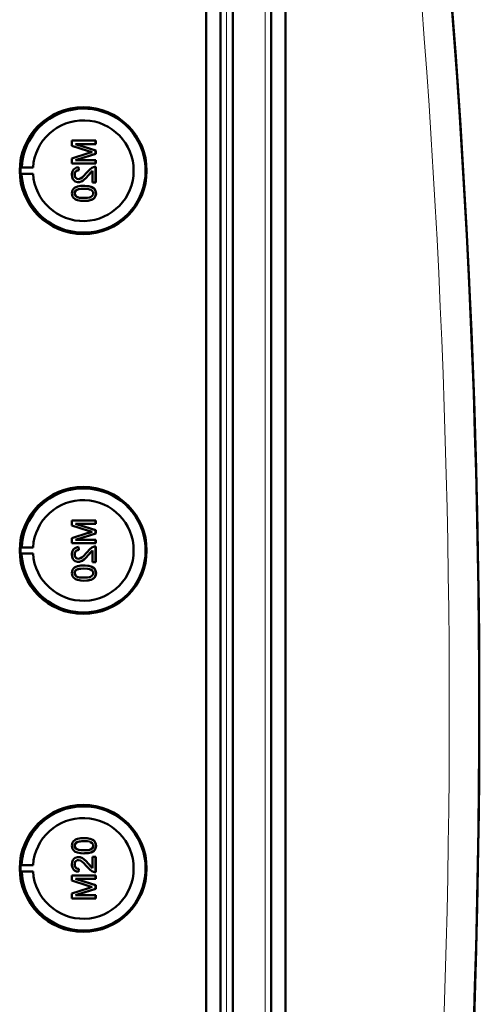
# Model space of a CAD drawing. Extents: x -1438 to 1837, y -1663 to 612.
# Tile 20 of 91: x 533 to 608, y -1275 to -1116. Entities that reach past the tile are written whole.
import ezdxf

# ---------------------------------------------------------------- set-up
doc = ezdxf.new("R2010")
doc.units = 0

msp = doc.modelspace()

# ---------------------------------------------------------------- linework, layer by layer
at = {"color": 7, "lineweight": 50}
for p, q in [((563.49, -1401.42), (563.49, -1053.39)), ((565.79, -1053.37), (565.79, -1401.43)), ((567.79, -1053.37), (567.79, -1401.43)), ((574.04, -1401.43), (574.04, -1053.37)), ((576.33, -1401.41), (576.33, -1053.4)), ((567.79, -1068.37), (567.79, -1381.16)), ((545.56, -1135.13), (541.71, -1135.13)), ((541.71, -1135.95), (541.71, -1135.13)), ((542.3, -1135.68), (545.56, -1135.68)), ((545.56, -1136.7), (542.3, -1135.68)), ((545.57, -1136.7), (542.31, -1135.68)), ((545.56, -1135.13), (545.57, -1135.13)), ((545.56, -1135.13), (545.56, -1135.68)), ((545.56, -1135.68), (545.57, -1135.68)), ((545.57, -1135.13), (545.57, -1135.68)), ((541.71, -1135.95), (544.41, -1136.81)), ((544.37, -1137.18), (541.71, -1138.03)), ((542.3, -1138.29), (545.56, -1137.27)), ((542.31, -1138.29), (545.57, -1137.27)), ((545.56, -1136.7), (545.57, -1136.7)), ((545.56, -1136.7), (545.56, -1137.27)), ((545.56, -1137.27), (545.57, -1137.27)), ((545.57, -1136.7), (545.57, -1137.27)), ((541.71, -1138.84), (541.71, -1138.03)), ((541.71, -1138.84), (545.56, -1138.84)), ((545.56, -1138.29), (542.3, -1138.29)), ((545.56, -1138.29), (545.57, -1138.29)), ((545.56, -1138.29), (545.56, -1138.84)), ((545.56, -1138.84), (545.57, -1138.84)), ((545.57, -1138.29), (545.57, -1138.84)), ((533.37, -1139.5), (533.56, -1139.47)), ((533.37, -1139.5), (535.41, -1139.5)), ((533.37, -1140.5), (533.56, -1140.53)), ((533.37, -1140.5), (535.41, -1140.5)), ((533.56, -1139.47), (535.41, -1139.5)), ((533.56, -1140.53), (535.41, -1140.5)), ((542.8, -1139.43), (542.8, -1139.43)), ((542.85, -1139.92), (542.8, -1139.43)), ((542.85, -1139.92), (542.8, -1139.43)), ((542.85, -1139.92), (542.85, -1139.92)), ((544.36, -1140.78), (545.07, -1140.02)), ((545.07, -1141.9), (545.07, -1140.02)), ((545.56, -1139.38), (545.57, -1139.38)), ((545.56, -1139.38), (545.56, -1141.9)), ((545.57, -1139.38), (545.57, -1141.9)), ((542.15, -1140.65), (542.16, -1140.65)), ((542.77, -1141.85), (542.78, -1141.85)), ((544.35, -1140.78), (544.36, -1140.78)), ((545.07, -1141.9), (545.56, -1141.9)), ((545.56, -1141.9), (545.57, -1141.9)), ((542.15, -1143.67), (542.16, -1143.67)), ((542.42, -1143.16), (542.43, -1143.16)), ((543.66, -1142.44), (543.67, -1142.44)), ((545.24, -1142.82), (545.25, -1142.82)), ((545.61, -1143.68), (545.62, -1143.68)), ((543.66, -1144.91), (543.67, -1144.91)), ((545.56, -1196.74), (541.71, -1196.74)), ((541.71, -1197.56), (541.71, -1196.74)), ((541.71, -1197.56), (544.41, -1198.42)), ((545.56, -1198.31), (542.3, -1197.28)), ((542.3, -1197.28), (545.56, -1197.28)), ((545.57, -1198.31), (542.31, -1197.28)), ((545.56, -1196.74), (545.57, -1196.74)), ((545.56, -1196.74), (545.56, -1197.28)), ((545.56, -1197.28), (545.57, -1197.28)), ((545.57, -1196.74), (545.57, -1197.28)), ((544.37, -1198.78), (541.71, -1199.64)), ((541.71, -1200.45), (541.71, -1199.64)), ((542.3, -1199.9), (545.56, -1198.87)), ((542.31, -1199.9), (545.57, -1198.87)), ((545.56, -1198.31), (545.57, -1198.31)), ((545.56, -1198.31), (545.56, -1198.87)), ((545.56, -1198.87), (545.57, -1198.87)), ((545.57, -1198.31), (545.57, -1198.87)), ((533.37, -1201.11), (533.56, -1201.08)), ((533.37, -1201.11), (535.41, -1201.11)), ((533.56, -1201.08), (535.41, -1201.11)), ((541.71, -1200.45), (545.56, -1200.45)), ((545.56, -1199.9), (542.3, -1199.9)), ((542.8, -1201.04), (542.8, -1201.04)), ((542.85, -1201.53), (542.8, -1201.04)), ((542.85, -1201.53), (542.8, -1201.04)), ((545.56, -1199.9), (545.57, -1199.9)), ((545.56, -1199.9), (545.56, -1200.45)), ((545.56, -1200.45), (545.57, -1200.45)), ((545.56, -1200.99), (545.57, -1200.99)), ((545.56, -1200.99), (545.56, -1203.51)), ((545.57, -1199.9), (545.57, -1200.45)), ((545.57, -1200.99), (545.57, -1203.51)), ((533.37, -1202.11), (533.56, -1202.14)), ((533.37, -1202.11), (535.41, -1202.11)), ((533.56, -1202.14), (535.41, -1202.11)), ((542.15, -1202.26), (542.16, -1202.26)), ((542.85, -1201.53), (542.85, -1201.53)), ((544.35, -1202.39), (544.36, -1202.39)), ((544.36, -1202.39), (545.07, -1201.63)), ((545.07, -1203.51), (545.07, -1201.62)), ((542.77, -1203.46), (542.78, -1203.46)), ((543.66, -1204.05), (543.67, -1204.05)), ((545.07, -1203.51), (545.56, -1203.51)), ((545.24, -1204.43), (545.25, -1204.43)), ((545.56, -1203.51), (545.57, -1203.51)), ((542.15, -1205.28), (542.16, -1205.28)), ((542.42, -1204.77), (542.43, -1204.77)), ((545.61, -1205.29), (545.62, -1205.29)), ((543.66, -1206.52), (543.67, -1206.52)), ((543.66, -1248.29), (543.67, -1248.29)), ((542.15, -1249.53), (542.16, -1249.53)), ((542.42, -1250.04), (542.43, -1250.04)), ((543.66, -1250.76), (543.67, -1250.76)), ((545.24, -1250.38), (545.25, -1250.38)), ((545.61, -1249.52), (545.62, -1249.52)), ((542.77, -1251.35), (542.78, -1251.35)), ((545.07, -1251.3), (545.56, -1251.3)), ((545.07, -1253.18), (545.07, -1251.3)), ((545.56, -1251.3), (545.56, -1253.82)), ((545.56, -1251.3), (545.57, -1251.3)), ((545.57, -1251.3), (545.57, -1253.82)), ((533.37, -1252.7), (533.56, -1252.67)), ((533.37, -1252.7), (535.41, -1252.7)), ((533.37, -1253.7), (533.56, -1253.73)), ((533.37, -1253.7), (535.41, -1253.7)), ((533.56, -1252.67), (535.41, -1252.7)), ((533.56, -1253.73), (535.41, -1253.7)), ((542.15, -1252.54), (542.16, -1252.54)), ((542.85, -1253.27), (542.8, -1253.77)), ((542.85, -1253.27), (542.8, -1253.77)), ((542.8, -1253.77), (542.8, -1253.77)), ((542.85, -1253.27), (542.85, -1253.27)), ((544.35, -1252.42), (544.36, -1252.42)), ((544.36, -1252.42), (545.07, -1253.18)), ((545.56, -1253.82), (545.57, -1253.82)), ((541.71, -1254.36), (545.56, -1254.36)), ((541.71, -1255.17), (541.71, -1254.36)), ((544.37, -1256.02), (541.71, -1255.17)), ((542.3, -1254.9), (545.56, -1255.93)), ((545.56, -1254.9), (542.3, -1254.9)), ((542.31, -1254.9), (545.57, -1255.93)), ((545.56, -1254.36), (545.56, -1254.9)), ((545.56, -1254.36), (545.57, -1254.36)), ((545.56, -1254.9), (545.57, -1254.9)), ((545.57, -1254.36), (545.57, -1254.9)), ((541.71, -1257.25), (544.41, -1256.39)), ((545.56, -1256.5), (542.3, -1257.52)), ((545.57, -1256.5), (542.31, -1257.52)), ((545.56, -1255.93), (545.56, -1256.5)), ((545.56, -1255.93), (545.57, -1255.93)), ((545.56, -1256.5), (545.57, -1256.5)), ((545.57, -1255.93), (545.57, -1256.5)), ((541.71, -1258.07), (541.71, -1257.25)), ((545.56, -1258.07), (541.71, -1258.07)), ((542.3, -1257.52), (545.56, -1257.52)), ((545.56, -1257.52), (545.56, -1258.07)), ((545.56, -1257.52), (545.57, -1257.52)), ((545.56, -1258.07), (545.57, -1258.07)), ((545.57, -1257.52), (545.57, -1258.07))]:
    msp.add_line(p, q, dxfattribs=at)
at = {"color": 7, "lineweight": 18}
for p, q in [((566.76, -1053.37), (566.76, -1401.43)), ((573.07, -1401.43), (573.07, -1053.37))]:
    msp.add_line(p, q, dxfattribs=at)
at = {"color": 7, "lineweight": 50}
for points in [[(542.8, -1139.43), (542.44, -1139.51), (542.11, -1139.68), (541.98, -1139.81), (541.8, -1140.13), (541.72, -1140.49), (541.71, -1140.67)], [(542.15, -1140.65), (542.21, -1140.32), (542.34, -1140.13), (542.52, -1139.99), (542.74, -1139.93), (542.85, -1139.92)], [(542.16, -1140.65), (542.19, -1140.43), (542.25, -1140.26), (542.42, -1140.06), (542.66, -1139.95), (542.85, -1139.92)], [(544.12, -1140.32), (543.53, -1140.96), (543.4, -1141.08), (543.11, -1141.28), (542.78, -1141.36)], [(545.22, -1139.43), (544.96, -1139.55), (544.6, -1139.8), (544.12, -1140.32)], [(544.35, -1140.78), (544.76, -1140.3), (545.07, -1140.02)], [(541.71, -1140.67), (541.75, -1141.02), (541.88, -1141.35), (542.05, -1141.56), (542.26, -1141.73), (542.6, -1141.84), (542.77, -1141.85)], [(542.78, -1141.36), (542.57, -1141.32), (542.39, -1141.22), (542.25, -1141.05), (542.18, -1140.86), (542.15, -1140.65)], [(542.79, -1141.36), (542.58, -1141.32), (542.43, -1141.24), (542.3, -1141.11), (542.21, -1140.96), (542.16, -1140.65)], [(542.77, -1141.85), (542.97, -1141.84), (543.34, -1141.71), (543.67, -1141.49), (543.96, -1141.22), (544.35, -1140.78)], [(542.78, -1141.85), (543.07, -1141.82), (543.41, -1141.68), (543.67, -1141.5), (544.08, -1141.1), (544.36, -1140.78)], [(543.66, -1142.44), (543.14, -1142.47), (542.62, -1142.56), (542.26, -1142.71), (542.15, -1142.78), (541.95, -1142.95), (541.81, -1143.18), (541.73, -1143.43), (541.71, -1143.68)], [(541.71, -1143.68), (541.73, -1143.94), (541.82, -1144.19), (541.96, -1144.41), (542.16, -1144.59), (542.31, -1144.67), (542.64, -1144.8), (543.16, -1144.89), (543.66, -1144.91)], [(542.15, -1143.67), (542.16, -1143.55), (542.25, -1143.33), (542.42, -1143.16)], [(543.66, -1144.42), (543.29, -1144.41), (542.97, -1144.38), (542.69, -1144.32), (542.56, -1144.27), (542.3, -1144.08), (542.17, -1143.82), (542.15, -1143.67)], [(542.16, -1143.67), (542.19, -1143.5), (542.34, -1143.24), (542.43, -1143.16)], [(543.67, -1144.42), (543.1, -1144.39), (542.73, -1144.33), (542.56, -1144.27), (542.4, -1144.16), (542.27, -1144.02), (542.17, -1143.76), (542.16, -1143.67)], [(542.42, -1143.16), (542.76, -1143.02), (543.14, -1142.96), (543.66, -1142.94)], [(542.43, -1143.16), (542.82, -1143.01), (543.16, -1142.96), (543.67, -1142.94)], [(545.24, -1142.82), (544.95, -1142.65), (544.48, -1142.51), (543.82, -1142.45), (543.66, -1142.44)], [(543.66, -1142.94), (544.32, -1142.97), (544.59, -1143.03), (544.72, -1143.07), (544.99, -1143.25), (545.14, -1143.49), (545.17, -1143.68)], [(543.66, -1144.91), (544.18, -1144.89), (544.7, -1144.79), (544.94, -1144.71), (545.17, -1144.58), (545.37, -1144.4), (545.51, -1144.18), (545.59, -1143.93), (545.61, -1143.68)], [(545.17, -1143.68), (545.14, -1143.86), (545, -1144.1), (544.75, -1144.28), (544.54, -1144.34), (544.22, -1144.39), (543.66, -1144.42)], [(545.25, -1142.82), (544.82, -1142.6), (544.33, -1142.49), (543.67, -1142.44)], [(543.67, -1144.91), (544.17, -1144.89), (544.34, -1144.87), (544.84, -1144.75), (545.19, -1144.57), (545.44, -1144.32), (545.58, -1143.99), (545.62, -1143.68)], [(545.61, -1143.68), (545.56, -1143.3), (545.43, -1143.03), (545.24, -1142.82)], [(545.62, -1143.68), (545.56, -1143.3), (545.38, -1142.95), (545.25, -1142.82)], [(542.8, -1201.04), (542.44, -1201.11), (542.11, -1201.29), (541.98, -1201.42), (541.8, -1201.74), (541.72, -1202.1), (541.71, -1202.27)], [(545.22, -1201.04), (544.96, -1201.16), (544.6, -1201.4), (544.12, -1201.93)], [(541.71, -1202.27), (541.75, -1202.63), (541.88, -1202.96), (542.05, -1203.17), (542.26, -1203.33), (542.6, -1203.45), (542.77, -1203.46)], [(542.15, -1202.26), (542.21, -1201.93), (542.34, -1201.74), (542.52, -1201.6), (542.74, -1201.54), (542.85, -1201.53)], [(542.78, -1202.96), (542.57, -1202.93), (542.39, -1202.82), (542.25, -1202.66), (542.18, -1202.47), (542.15, -1202.26)], [(542.16, -1202.26), (542.19, -1202.04), (542.25, -1201.87), (542.42, -1201.66), (542.66, -1201.55), (542.85, -1201.53)], [(542.79, -1202.96), (542.58, -1202.93), (542.43, -1202.85), (542.3, -1202.72), (542.21, -1202.57), (542.16, -1202.26)], [(542.77, -1203.46), (542.97, -1203.44), (543.34, -1203.32), (543.67, -1203.1), (543.96, -1202.83), (544.35, -1202.39)], [(544.12, -1201.93), (543.53, -1202.57), (543.4, -1202.69), (543.11, -1202.88), (542.78, -1202.96)], [(542.78, -1203.46), (543.07, -1203.42), (543.41, -1203.29), (543.67, -1203.11), (544.08, -1202.71), (544.36, -1202.39)], [(544.35, -1202.39), (544.76, -1201.91), (545.07, -1201.62)], [(543.66, -1204.05), (543.14, -1204.08), (542.62, -1204.17), (542.26, -1204.32), (542.15, -1204.39), (541.95, -1204.56), (541.81, -1204.78), (541.73, -1205.04), (541.71, -1205.29)], [(545.24, -1204.43), (544.95, -1204.26), (544.48, -1204.12), (543.82, -1204.05), (543.66, -1204.05)], [(545.25, -1204.43), (544.82, -1204.21), (544.33, -1204.09), (543.67, -1204.05)], [(545.61, -1205.29), (545.56, -1204.9), (545.43, -1204.64), (545.24, -1204.43)], [(545.62, -1205.29), (545.56, -1204.9), (545.38, -1204.56), (545.25, -1204.43)], [(541.71, -1205.29), (541.73, -1205.55), (541.82, -1205.8), (541.96, -1206.02), (542.16, -1206.19), (542.31, -1206.28), (542.64, -1206.4), (543.16, -1206.5), (543.66, -1206.52)], [(542.15, -1205.28), (542.16, -1205.16), (542.25, -1204.94), (542.42, -1204.77)], [(543.66, -1206.03), (543.29, -1206.02), (542.97, -1205.99), (542.69, -1205.93), (542.56, -1205.88), (542.3, -1205.68), (542.17, -1205.43), (542.15, -1205.28)], [(542.16, -1205.28), (542.19, -1205.1), (542.34, -1204.85), (542.43, -1204.77)], [(543.67, -1206.03), (543.1, -1206), (542.73, -1205.94), (542.56, -1205.87), (542.4, -1205.77), (542.27, -1205.63), (542.17, -1205.37), (542.16, -1205.28)], [(542.42, -1204.77), (542.76, -1204.63), (543.14, -1204.57), (543.66, -1204.54)], [(542.43, -1204.77), (542.82, -1204.62), (543.16, -1204.57), (543.67, -1204.54)], [(543.66, -1204.54), (544.32, -1204.58), (544.59, -1204.63), (544.72, -1204.68), (544.99, -1204.86), (545.14, -1205.1), (545.17, -1205.29)], [(543.66, -1206.52), (544.18, -1206.5), (544.7, -1206.4), (544.94, -1206.31), (545.17, -1206.18), (545.37, -1206.01), (545.51, -1205.79), (545.59, -1205.53), (545.61, -1205.29)], [(545.17, -1205.29), (545.14, -1205.47), (545, -1205.7), (544.75, -1205.88), (544.54, -1205.95), (544.22, -1206), (543.66, -1206.03)], [(543.67, -1206.52), (544.17, -1206.5), (544.34, -1206.48), (544.84, -1206.36), (545.19, -1206.18), (545.44, -1205.93), (545.58, -1205.59), (545.62, -1205.29)], [(541.71, -1249.52), (541.73, -1249.26), (541.82, -1249.01), (541.96, -1248.79), (542.16, -1248.61), (542.31, -1248.53), (542.64, -1248.4), (543.16, -1248.31), (543.66, -1248.29)], [(543.66, -1248.78), (543.29, -1248.79), (542.97, -1248.82), (542.69, -1248.88), (542.56, -1248.93), (542.3, -1249.12), (542.17, -1249.38), (542.15, -1249.53)], [(543.67, -1248.78), (543.1, -1248.81), (542.73, -1248.87), (542.56, -1248.93), (542.4, -1249.04), (542.27, -1249.18), (542.17, -1249.44), (542.16, -1249.53)], [(543.66, -1248.29), (544.18, -1248.31), (544.7, -1248.4), (544.94, -1248.49), (545.17, -1248.62), (545.37, -1248.8), (545.51, -1249.02), (545.59, -1249.27), (545.61, -1249.52)], [(545.17, -1249.52), (545.14, -1249.34), (545, -1249.1), (544.75, -1248.92), (544.54, -1248.85), (544.22, -1248.8), (543.66, -1248.78)], [(543.67, -1248.29), (544.17, -1248.31), (544.34, -1248.33), (544.84, -1248.45), (545.19, -1248.63), (545.44, -1248.88), (545.58, -1249.21), (545.62, -1249.52)], [(543.66, -1250.76), (543.14, -1250.73), (542.62, -1250.64), (542.26, -1250.49), (542.15, -1250.42), (541.95, -1250.24), (541.81, -1250.02), (541.73, -1249.77), (541.71, -1249.52)], [(542.15, -1249.53), (542.16, -1249.65), (542.25, -1249.87), (542.42, -1250.04)], [(542.16, -1249.53), (542.19, -1249.7), (542.34, -1249.96), (542.43, -1250.04)], [(542.42, -1250.04), (542.76, -1250.18), (543.14, -1250.24), (543.66, -1250.26)], [(542.43, -1250.04), (542.82, -1250.19), (543.16, -1250.24), (543.67, -1250.26)], [(543.66, -1250.26), (544.32, -1250.22), (544.59, -1250.17), (544.72, -1250.13), (544.99, -1249.95), (545.14, -1249.71), (545.17, -1249.52)], [(545.24, -1250.38), (544.95, -1250.54), (544.48, -1250.69), (543.82, -1250.75), (543.66, -1250.76)], [(545.25, -1250.38), (544.82, -1250.6), (544.33, -1250.71), (543.67, -1250.76)], [(545.61, -1249.52), (545.56, -1249.9), (545.43, -1250.17), (545.24, -1250.38)], [(545.62, -1249.52), (545.56, -1249.9), (545.38, -1250.25), (545.25, -1250.38)], [(541.71, -1252.53), (541.75, -1252.18), (541.88, -1251.85), (542.05, -1251.64), (542.26, -1251.47), (542.6, -1251.36), (542.77, -1251.35)], [(542.78, -1251.84), (542.57, -1251.88), (542.39, -1251.98), (542.25, -1252.14), (542.18, -1252.34), (542.15, -1252.54)], [(542.79, -1251.84), (542.58, -1251.88), (542.43, -1251.95), (542.3, -1252.09), (542.21, -1252.24), (542.16, -1252.54)], [(542.77, -1251.35), (542.97, -1251.36), (543.34, -1251.49), (543.67, -1251.71), (543.96, -1251.98), (544.35, -1252.42)], [(542.78, -1251.35), (543.07, -1251.38), (543.41, -1251.52), (543.67, -1251.7), (544.08, -1252.1), (544.36, -1252.42)], [(544.12, -1252.88), (543.53, -1252.24), (543.4, -1252.12), (543.11, -1251.92), (542.78, -1251.84)], [(542.8, -1253.77), (542.44, -1253.69), (542.11, -1253.52), (541.98, -1253.39), (541.8, -1253.07), (541.72, -1252.71), (541.71, -1252.53)], [(542.15, -1252.54), (542.21, -1252.88), (542.34, -1253.07), (542.52, -1253.21), (542.74, -1253.27), (542.85, -1253.27)], [(542.16, -1252.54), (542.19, -1252.77), (542.25, -1252.94), (542.42, -1253.14), (542.66, -1253.25), (542.85, -1253.27)], [(545.22, -1253.77), (544.96, -1253.65), (544.6, -1253.4), (544.12, -1252.88)], [(544.35, -1252.42), (544.76, -1252.9), (545.07, -1253.18)]]:
    msp.add_lwpolyline(points, dxfattribs=at)
for centre, radius, start, end in [((-858.99, -1227.4), 1466.77, 351.97557, 8.02443), ((-858.98, -1227.4), 1466.77, 353.02402, 6.97598), ((543.61, -1140), 10.06, 110.5864, 176.9929), ((543.61, -1139.99), 10.06, 33.1491, 110.5769), ((543.6, -1140), 10.07, 315.7681, 33.1576), ((552.98, -1163.92), 28.1, 106.5505, 107.8561), ((554.08, -1106.38), 31.94, 252.3749, 253.4362), ((543.61, -1140), 10.07, 183.0092, 238.3346), ((545.53, -1140.35), 0.972, 88.2771, 108.7969), ((543.61, -1140), 10.06, 238.3386, 315.7704), ((543.61, -1201.6), 10.06, 33.1491, 110.5769), ((543.61, -1201.6), 10.06, 110.5864, 176.9929), ((543.6, -1201.61), 10.07, 315.7681, 33.1576), ((552.98, -1225.53), 28.1, 106.5505, 107.8561), ((554.08, -1167.98), 31.94, 252.3749, 253.4362), ((545.53, -1201.96), 0.972, 88.2771, 108.7969), ((543.61, -1201.61), 10.07, 183.0092, 238.3346), ((543.61, -1201.61), 10.06, 238.3386, 315.7704), ((543.61, -1253.19), 10.06, 44.2296, 121.6614), ((543.61, -1253.2), 10.07, 121.6654, 176.9908), ((543.6, -1253.2), 10.07, 326.8449, 44.2344), ((543.61, -1253.2), 10.06, 183.0071, 249.4136), ((545.53, -1252.85), 0.972, 251.2031, 271.7229), ((552.98, -1229.28), 28.1, 252.1439, 253.4495), ((554.08, -1286.82), 31.94, 106.5638, 107.6251), ((543.61, -1253.21), 10.06, 249.4231, 326.8509)]:
    msp.add_arc(centre, radius, start, end, dxfattribs=at)
at = {"color": 7, "lineweight": 18}
msp.add_arc((-858.89, -1227.4), 1461.81, 353.16554, 6.83446, dxfattribs=at)
at = {"color": 7, "lineweight": 50}
for centre, major_axis, start_param, end_param in [((543.54, -1140), (0, 10.3), 4.712389, 10.995574), ((543.56, -1140), (0, 8.17), 1.632048, 7.79273), ((543.57, -1140), (0, -10.21), 4.663407, 4.761371), ((543.54, -1201.61), (0, 10.3), 1.570796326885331, 7.853981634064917), ((543.56, -1201.61), (0, 8.17), 1.632048, 7.79273), ((543.57, -1201.61), (0, -10.21), 4.663407, 4.761371), ((543.54, -1253.2), (0, 10.3), 4.712389, 10.995574), ((543.56, -1253.2), (0, -8.17), 4.773641, 10.934322), ((543.57, -1253.2), (0, 10.21), 1.521815, 1.619778)]:
    msp.add_ellipse(centre, major_axis=major_axis, ratio=0.999657, start_param=start_param, end_param=end_param, dxfattribs=at)

doc.saveas('drawing.dxf')
